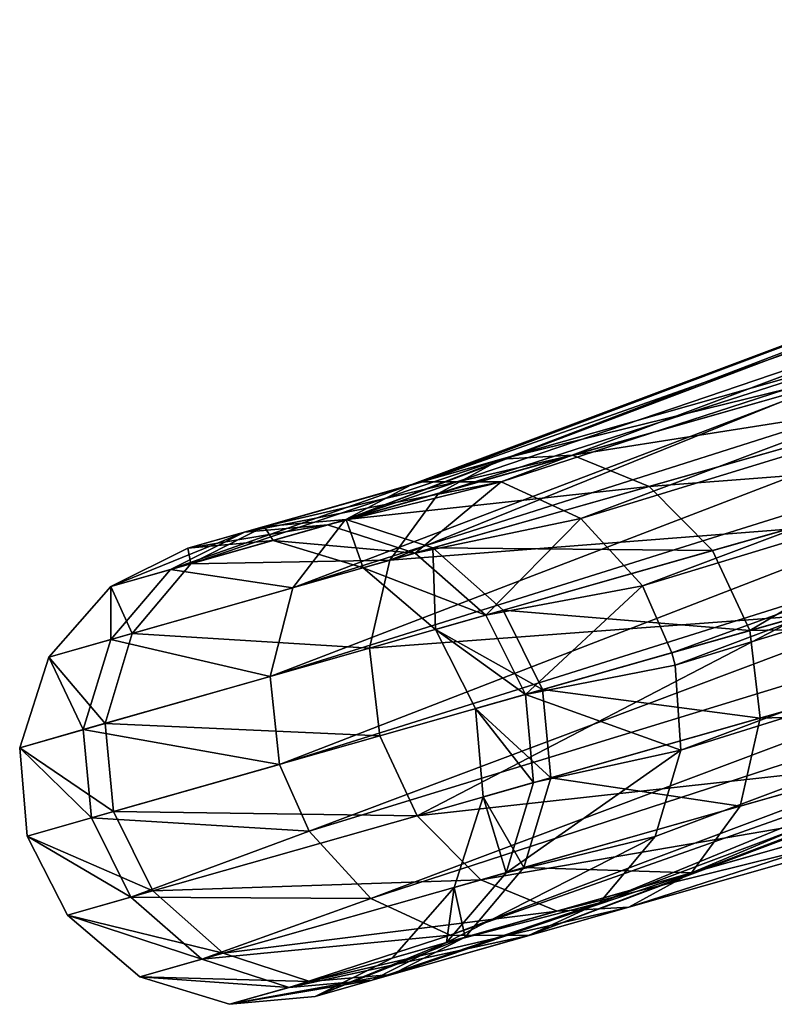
# Model space of a CAD drawing. Header units: millimetres. Extents: x -968 to -566, y -50 to 353.
# Tile 27 of 256: x -960.88 to -956.02, y 95.37 to 101.71. Entities that reach past the tile are written whole.
import ezdxf

# ---------------------------------------------------------------- set-up
doc = ezdxf.new("R2010")
doc.units = ezdxf.units.MM
doc.header["$LTSCALE"] = 25.4
doc.layers.get('0').update_dxf_attribs({"true_color": 0xff5454})

# ---------------------------------------------------------------- blocks, each defined once
blk = doc.blocks.new('WAVE-S-8860-8858-8861.STL')
at = {"color": 0}
mesh = blk.add_polyface(dxfattribs=at)
corners = [(11.4116, 150.6369, 200.2616), (19.3926, 153.6293, 185.1637), (10.9821, 150.4087, 199.9983)]
mesh.append_faces([[corners[k] for k in face] for face in [(0, 1, 2)]], dxfattribs={"color": 0})
mesh = blk.add_polyface(dxfattribs=at)
corners = [(10.9821, 150.4087, 199.9983), (19.3926, 153.6293, 185.1637), (18.9416, 153.4206, 184.882)]
mesh.append_faces([[corners[k] for k in face] for face in [(0, 1, 2)]], dxfattribs={"color": 0})
mesh = blk.add_polyface(dxfattribs=at)
corners = [(11.4817, 150.6545, 200.3016), (19.3926, 153.6293, 185.1637), (11.4116, 150.6369, 200.2616)]
mesh.append_faces([[corners[k] for k in face] for face in [(0, 1, 2)]], dxfattribs={"color": 0})
mesh = blk.add_polyface(dxfattribs=at)
corners = [(11.4817, 150.6545, 200.3016), (19.9009, 153.6293, 185.4244), (19.3926, 153.6293, 185.1637), (11.9861, 150.653, 200.5698)]
mesh.append_faces([[corners[k] for k in face] for face in [(0, 1, 2), (1, 0, 3)]], dxfattribs={"vtx0": -1, "color": 0})
mesh = blk.add_polyface(dxfattribs=at)
corners = [(11.9861, 150.653, 200.5698), (20.4258, 153.398, 185.6375), (19.9009, 153.6293, 185.4244), (12.4984, 150.417, 200.8069)]
mesh.append_faces([[corners[k] for k in face] for face in [(0, 1, 2), (1, 0, 3)]], dxfattribs={"vtx0": -1, "color": 0})
mesh = blk.add_polyface(dxfattribs=at)
corners = [(10.9821, 150.4087, 199.9983), (18.9416, 153.4206, 184.882), (18.5959, 152.9999, 184.603)]
mesh.append_faces([[corners[k] for k in face] for face in [(0, 1, 2)]], dxfattribs={"color": 0})
mesh = blk.add_polyface(dxfattribs=at)
corners = [(12.4984, 150.417, 200.8069), (20.8405, 152.9716, 185.7471), (20.4258, 153.398, 185.6375), (12.8945, 149.9836, 200.9521)]
mesh.append_faces([[corners[k] for k in face] for face in [(0, 1, 2), (1, 0, 3)]], dxfattribs={"vtx0": -1, "color": 0})
mesh = blk.add_polyface(dxfattribs=at)
corners = [(18.5959, 152.9999, 184.603), (10.6445, 149.9713, 199.7523), (10.9821, 150.4087, 199.9983)]
mesh.append_faces([[corners[k] for k in face] for face in [(0, 1, 2)]], dxfattribs={"color": 0})
mesh = blk.add_polyface(dxfattribs=at)
corners = [(18.5959, 152.9999, 184.603), (18.449, 152.4513, 184.395), (10.6445, 149.9713, 199.7523)]
mesh.append_faces([[corners[k] for k in face] for face in [(0, 1, 2)]], dxfattribs={"color": 0})
mesh = blk.add_polyface(dxfattribs=at)
corners = [(20.8405, 152.9716, 185.7471), (12.8945, 149.9836, 200.9521), (21.071, 152.4689, 185.7437)]
mesh.append_faces([[corners[k] for k in face] for face in [(0, 1, 2)]], dxfattribs={"color": 0})
mesh = blk.add_polyface(dxfattribs=at)
corners = [(21.071, 152.4689, 185.7437), (12.8945, 149.9836, 200.9521), (13.0843, 149.5533, 200.988)]
mesh.append_faces([[corners[k] for k in face] for face in [(0, 1, 2)]], dxfattribs={"color": 0})
mesh = blk.add_polyface(dxfattribs=at)
corners = [(21.071, 152.4689, 185.7437), (13.0843, 149.5533, 200.988), (13.105, 149.4733, 200.9869)]
mesh.append_faces([[corners[k] for k in face] for face in [(0, 1, 2)]], dxfattribs={"color": 0})
mesh = blk.add_polyface(dxfattribs=at)
corners = [(21.1271, 151.9282, 185.6417), (13.105, 149.4733, 200.9869), (13.1412, 148.9252, 200.9231), (21.071, 152.4689, 185.7437)]
mesh.append_faces([[corners[k] for k in face] for face in [(0, 1, 2), (1, 0, 3)]], dxfattribs={"vtx0": -1, "color": 0})
mesh = blk.add_polyface(dxfattribs=at)
corners = [(18.449, 152.4513, 184.395), (10.4979, 149.4005, 199.5878), (10.6445, 149.9713, 199.7523)]
mesh.append_faces([[corners[k] for k in face] for face in [(0, 1, 2)]], dxfattribs={"color": 0})
mesh = blk.add_polyface(dxfattribs=at)
corners = [(18.449, 152.4513, 184.395), (18.505, 151.9106, 184.293), (10.4979, 149.4005, 199.5878)]
mesh.append_faces([[corners[k] for k in face] for face in [(0, 1, 2)]], dxfattribs={"color": 0})
mesh = blk.add_polyface(dxfattribs=at)
corners = [(18.505, 151.9106, 184.293), (10.5598, 148.835, 199.5351), (10.4979, 149.4005, 199.5878)]
mesh.append_faces([[corners[k] for k in face] for face in [(0, 1, 2)]], dxfattribs={"color": 0})
mesh = blk.add_polyface(dxfattribs=at)
corners = [(18.505, 151.9106, 184.293), (18.7356, 151.4079, 184.2897), (10.5598, 148.835, 199.5351)]
mesh.append_faces([[corners[k] for k in face] for face in [(0, 1, 2)]], dxfattribs={"color": 0})
mesh = blk.add_polyface(dxfattribs=at)
corners = [(20.9801, 151.3796, 185.4337), (13.1412, 148.9252, 200.9231), (12.9756, 148.3695, 200.7508), (21.1271, 151.9282, 185.6417)]
mesh.append_faces([[corners[k] for k in face] for face in [(0, 1, 2), (1, 0, 3)]], dxfattribs={"vtx0": -1, "color": 0})
mesh = blk.add_polyface(dxfattribs=at)
corners = [(11.5816, 150.5793, 213.1577), (14.4007, 151.4874, 215.5265), (11.9852, 150.8001, 212.8507), (14.1066, 151.2977, 215.9547)]
mesh.append_faces([[corners[k] for k in face] for face in [(0, 1, 2), (1, 0, 3)]], dxfattribs={"vtx0": -1, "color": 0})
mesh = blk.add_polyface(dxfattribs=at)
corners = [(11.9852, 150.8001, 212.8507), (14.7506, 151.481, 215.0983), (12.4445, 150.8248, 212.5437), (14.4007, 151.4874, 215.5265)]
mesh.append_faces([[corners[k] for k in face] for face in [(0, 1, 2), (1, 0, 3)]], dxfattribs={"vtx0": -1, "color": 0})
mesh = blk.add_polyface(dxfattribs=at)
corners = [(12.4445, 150.8248, 212.5437), (15.1414, 151.2508, 214.6981), (12.9375, 150.6237, 212.2568), (14.7506, 151.481, 215.0983)]
mesh.append_faces([[corners[k] for k in face] for face in [(0, 1, 2), (1, 0, 3)]], dxfattribs={"vtx0": -1, "color": 0})
mesh = blk.add_polyface(dxfattribs=at)
corners = [(18.7356, 151.4079, 184.2897), (10.7497, 148.4048, 199.571), (10.5598, 148.835, 199.5351)]
mesh.append_faces([[corners[k] for k in face] for face in [(0, 1, 2)]], dxfattribs={"color": 0})
mesh = blk.add_polyface(dxfattribs=at)
corners = [(19.1503, 150.9815, 184.3992), (10.7497, 148.4048, 199.571), (18.7356, 151.4079, 184.2897), (11.1457, 147.9714, 199.7162)]
mesh.append_faces([[corners[k] for k in face] for face in [(0, 1, 2), (1, 0, 3)]], dxfattribs={"vtx0": -1, "color": 0})
mesh = blk.add_polyface(dxfattribs=at)
corners = [(20.9801, 151.3796, 185.4337), (12.6174, 147.9441, 200.4956), (20.6344, 150.9589, 185.1547), (12.9756, 148.3695, 200.7508)]
mesh.append_faces([[corners[k] for k in face] for face in [(0, 1, 2), (1, 0, 3)]], dxfattribs={"vtx0": -1, "color": 0})
mesh = blk.add_polyface(dxfattribs=at)
corners = [(11.2683, 150.1488, 213.4446), (14.1066, 151.2977, 215.9547), (11.5816, 150.5793, 213.1577), (13.8955, 150.8963, 216.3549)]
mesh.append_faces([[corners[k] for k in face] for face in [(0, 1, 2), (1, 0, 3)]], dxfattribs={"vtx0": -1, "color": 0})
mesh = blk.add_polyface(dxfattribs=at)
corners = [(12.9375, 150.6237, 212.2568), (15.4819, 150.8185, 214.4305), (13.3464, 150.211, 212.0649), (15.1414, 151.2508, 214.6981)]
mesh.append_faces([[corners[k] for k in face] for face in [(0, 1, 2), (1, 0, 3)]], dxfattribs={"vtx0": -1, "color": 0})
mesh = blk.add_polyface(dxfattribs=at)
corners = [(19.6751, 150.7501, 184.6124), (11.1457, 147.9714, 199.7162), (19.1503, 150.9815, 184.3992), (11.6581, 147.7354, 199.9533)]
mesh.append_faces([[corners[k] for k in face] for face in [(0, 1, 2), (1, 0, 3)]], dxfattribs={"vtx0": -1, "color": 0})
mesh = blk.add_polyface(dxfattribs=at)
corners = [(20.6344, 150.9589, 185.1547), (12.1624, 147.7339, 200.2216), (20.1834, 150.7501, 184.873), (12.6174, 147.9441, 200.4956)]
mesh.append_faces([[corners[k] for k in face] for face in [(0, 1, 2), (1, 0, 3)]], dxfattribs={"vtx0": -1, "color": 0})
mesh = blk.add_polyface(dxfattribs=at)
corners = [(13.8335, 150.3495, 216.6225), (11.2683, 150.1488, 213.4446), (11.138, 149.5826, 213.6365), (13.8955, 150.8963, 216.3549)]
mesh.append_faces([[corners[k] for k in face] for face in [(0, 1, 2), (1, 0, 3)]], dxfattribs={"vtx0": -1, "color": 0})
mesh = blk.add_polyface(dxfattribs=at)
corners = [(10.4604, 150.3663, 209.541), (12.4445, 150.8248, 212.5437), (10.9888, 150.4106, 209.384), (11.9852, 150.8001, 212.8507)]
mesh.append_faces([[corners[k] for k in face] for face in [(0, 1, 2), (1, 0, 3)]], dxfattribs={"vtx0": -1, "color": 0})
mesh = blk.add_polyface(dxfattribs=at)
corners = [(10.9888, 150.4106, 209.384), (12.9375, 150.6237, 212.2568), (11.5464, 150.2279, 209.2372), (12.4445, 150.8248, 212.5437)]
mesh.append_faces([[corners[k] for k in face] for face in [(0, 1, 2), (1, 0, 3)]], dxfattribs={"vtx0": -1, "color": 0})
mesh = blk.add_polyface(dxfattribs=at)
corners = [(15.4819, 150.8185, 214.4305), (13.5862, 149.6961, 212.0035), (13.3464, 150.211, 212.0649), (15.6998, 150.2975, 214.3448)]
mesh.append_faces([[corners[k] for k in face] for face in [(0, 1, 2), (1, 0, 3)]], dxfattribs={"vtx0": -1, "color": 0})
mesh = blk.add_polyface(dxfattribs=at)
corners = [(9.9878, 150.1258, 209.6982), (11.9852, 150.8001, 212.8507), (10.4604, 150.3663, 209.541), (11.5816, 150.5793, 213.1577)]
mesh.append_faces([[corners[k] for k in face] for face in [(0, 1, 2), (1, 0, 3)]], dxfattribs={"vtx0": -1, "color": 0})
mesh = blk.add_polyface(dxfattribs=at)
corners = [(20.1834, 150.7501, 184.873), (11.6581, 147.7354, 199.9533), (19.6751, 150.7501, 184.6124), (12.1624, 147.7339, 200.2216)]
mesh.append_faces([[corners[k] for k in face] for face in [(0, 1, 2), (1, 0, 3)]], dxfattribs={"vtx0": -1, "color": 0})
mesh = blk.add_polyface(dxfattribs=at)
corners = [(9.8563, 150.0884, 202.9359), (11.4116, 150.6369, 200.2616), (10.9821, 150.4087, 199.9983), (10.3346, 150.3305, 203.0719)]
mesh.append_faces([[corners[k] for k in face] for face in [(0, 1, 2), (1, 0, 3)]], dxfattribs={"vtx0": -1, "color": 0})
mesh = blk.add_polyface(dxfattribs=at)
corners = [(10.3346, 150.3305, 203.0719), (11.9861, 150.653, 200.5698), (11.4817, 150.6545, 200.3016)]
mesh.append_faces([[corners[k] for k in face] for face in [(0, 1, 2)]], dxfattribs={"color": 0})
mesh = blk.add_polyface(dxfattribs=at)
corners = [(10.3346, 150.3305, 203.0719), (11.4817, 150.6545, 200.3016), (11.4116, 150.6369, 200.2616)]
mesh.append_faces([[corners[k] for k in face] for face in [(0, 1, 2)]], dxfattribs={"color": 0})
mesh = blk.add_polyface(dxfattribs=at)
corners = [(10.8687, 150.3765, 203.2078), (11.9861, 150.653, 200.5698), (10.3346, 150.3305, 203.0719)]
mesh.append_faces([[corners[k] for k in face] for face in [(0, 1, 2)]], dxfattribs={"color": 0})
mesh = blk.add_polyface(dxfattribs=at)
corners = [(11.4316, 150.1953, 203.3349), (11.9861, 150.653, 200.5698), (10.8687, 150.3765, 203.2078)]
mesh.append_faces([[corners[k] for k in face] for face in [(0, 1, 2)]], dxfattribs={"color": 0})
mesh = blk.add_polyface(dxfattribs=at)
corners = [(11.4316, 150.1953, 203.3349), (12.4984, 150.417, 200.8069), (11.9861, 150.653, 200.5698)]
mesh.append_faces([[corners[k] for k in face] for face in [(0, 1, 2)]], dxfattribs={"color": 0})
mesh = blk.add_polyface(dxfattribs=at)
corners = [(11.5464, 150.2279, 209.2372), (13.3464, 150.211, 212.0649), (11.9984, 149.8274, 209.139), (12.9375, 150.6237, 212.2568)]
mesh.append_faces([[corners[k] for k in face] for face in [(0, 1, 2), (1, 0, 3)]], dxfattribs={"vtx0": -1, "color": 0})
mesh = blk.add_polyface(dxfattribs=at)
corners = [(11.2683, 150.1488, 213.4446), (9.9878, 150.1258, 209.6982), (9.6099, 149.677, 209.845), (11.5816, 150.5793, 213.1577)]
mesh.append_faces([[corners[k] for k in face] for face in [(0, 1, 2), (1, 0, 3)]], dxfattribs={"vtx0": -1, "color": 0})
mesh = blk.add_polyface(dxfattribs=at)
corners = [(9.8563, 150.0884, 202.9359), (10.6445, 149.9713, 199.7523), (9.4731, 149.638, 202.8089), (10.9821, 150.4087, 199.9983)]
mesh.append_faces([[corners[k] for k in face] for face in [(0, 1, 2), (1, 0, 3)]], dxfattribs={"vtx0": -1, "color": 0})
mesh = blk.add_polyface(dxfattribs=at)
corners = [(10.4604, 150.3663, 209.541), (10.5186, 150.2768, 206.0729), (9.9678, 150.2262, 206.0729), (10.9888, 150.4106, 209.384)]
mesh.append_faces([[corners[k] for k in face] for face in [(0, 1, 2), (1, 0, 3)]], dxfattribs={"vtx0": -1, "color": 0})
mesh = blk.add_polyface(dxfattribs=at)
corners = [(9.9678, 150.2262, 206.0729), (10.8687, 150.3765, 203.2078), (10.3346, 150.3305, 203.0719), (10.5186, 150.2768, 206.0729)]
mesh.append_faces([[corners[k] for k in face] for face in [(0, 1, 2), (1, 0, 3)]], dxfattribs={"vtx0": -1, "color": 0})
mesh = blk.add_polyface(dxfattribs=at)
corners = [(10.9888, 150.4106, 209.384), (11.097, 150.1001, 206.0729), (10.5186, 150.2768, 206.0729), (11.5464, 150.2279, 209.2372)]
mesh.append_faces([[corners[k] for k in face] for face in [(0, 1, 2), (1, 0, 3)]], dxfattribs={"vtx0": -1, "color": 0})
mesh = blk.add_polyface(dxfattribs=at)
corners = [(10.5186, 150.2768, 206.0729), (11.4316, 150.1953, 203.3349), (10.8687, 150.3765, 203.2078), (11.097, 150.1001, 206.0729)]
mesh.append_faces([[corners[k] for k in face] for face in [(0, 1, 2), (1, 0, 3)]], dxfattribs={"vtx0": -1, "color": 0})
mesh = blk.add_polyface(dxfattribs=at)
corners = [(11.8872, 149.7958, 203.4198), (12.4984, 150.417, 200.8069), (11.4316, 150.1953, 203.3349)]
mesh.append_faces([[corners[k] for k in face] for face in [(0, 1, 2)]], dxfattribs={"color": 0})
mesh = blk.add_polyface(dxfattribs=at)
corners = [(11.8872, 149.7958, 203.4198), (12.8945, 149.9836, 200.9521), (12.4984, 150.417, 200.8069)]
mesh.append_faces([[corners[k] for k in face] for face in [(0, 1, 2)]], dxfattribs={"color": 0})
mesh = blk.add_polyface(dxfattribs=at)
corners = [(9.9878, 150.1258, 209.6982), (9.9678, 150.2262, 206.0729), (9.4729, 149.9793, 206.0729), (10.4604, 150.3663, 209.541)]
mesh.append_faces([[corners[k] for k in face] for face in [(0, 1, 2), (1, 0, 3)]], dxfattribs={"vtx0": -1, "color": 0})
mesh = blk.add_polyface(dxfattribs=at)
corners = [(9.4729, 149.9793, 206.0729), (10.3346, 150.3305, 203.0719), (9.8563, 150.0884, 202.9359), (9.9678, 150.2262, 206.0729)]
mesh.append_faces([[corners[k] for k in face] for face in [(0, 1, 2), (1, 0, 3)]], dxfattribs={"vtx0": -1, "color": 0})
mesh = blk.add_polyface(dxfattribs=at)
corners = [(13.9226, 149.7918, 216.7082), (11.138, 149.5826, 213.6365), (11.2051, 149.0186, 213.6979), (13.8335, 150.3495, 216.6225)]
mesh.append_faces([[corners[k] for k in face] for face in [(0, 1, 2), (1, 0, 3)]], dxfattribs={"vtx0": -1, "color": 0})
mesh = blk.add_polyface(dxfattribs=at)
corners = [(13.5862, 149.6961, 212.0035), (15.7888, 149.7398, 214.4305), (13.6534, 149.1322, 212.0649), (15.6998, 150.2975, 214.3448)]
mesh.append_faces([[corners[k] for k in face] for face in [(0, 1, 2), (1, 0, 3)]], dxfattribs={"vtx0": -1, "color": 0})
mesh = blk.add_polyface(dxfattribs=at)
corners = [(11.5464, 150.2279, 209.2372), (11.563, 149.7035, 206.0729), (11.097, 150.1001, 206.0729), (11.9984, 149.8274, 209.139)]
mesh.append_faces([[corners[k] for k in face] for face in [(0, 1, 2), (1, 0, 3)]], dxfattribs={"vtx0": -1, "color": 0})
mesh = blk.add_polyface(dxfattribs=at)
corners = [(11.097, 150.1001, 206.0729), (11.8872, 149.7958, 203.4198), (11.4316, 150.1953, 203.3349), (11.563, 149.7035, 206.0729)]
mesh.append_faces([[corners[k] for k in face] for face in [(0, 1, 2), (1, 0, 3)]], dxfattribs={"vtx0": -1, "color": 0})
mesh = blk.add_polyface(dxfattribs=at)
corners = [(11.9984, 149.8274, 209.139), (13.5862, 149.6961, 212.0035), (12.252, 149.3165, 209.1075), (13.3464, 150.211, 212.0649)]
mesh.append_faces([[corners[k] for k in face] for face in [(0, 1, 2), (1, 0, 3)]], dxfattribs={"vtx0": -1, "color": 0})
mesh = blk.add_polyface(dxfattribs=at)
corners = [(9.6099, 149.677, 209.845), (9.4729, 149.9793, 206.0729), (9.0742, 149.5245, 206.0729), (9.9878, 150.1258, 209.6982)]
mesh.append_faces([[corners[k] for k in face] for face in [(0, 1, 2), (1, 0, 3)]], dxfattribs={"vtx0": -1, "color": 0})
mesh = blk.add_polyface(dxfattribs=at)
corners = [(11.138, 149.5826, 213.6365), (9.6099, 149.677, 209.845), (9.4364, 149.0984, 209.9431), (11.2683, 150.1488, 213.4446)]
mesh.append_faces([[corners[k] for k in face] for face in [(0, 1, 2), (1, 0, 3)]], dxfattribs={"vtx0": -1, "color": 0})
mesh = blk.add_polyface(dxfattribs=at)
corners = [(9.4729, 149.9793, 206.0729), (9.4731, 149.638, 202.8089), (9.0742, 149.5245, 206.0729), (9.8563, 150.0884, 202.9359)]
mesh.append_faces([[corners[k] for k in face] for face in [(0, 1, 2), (1, 0, 3)]], dxfattribs={"vtx0": -1, "color": 0})
mesh = blk.add_polyface(dxfattribs=at)
corners = [(9.4731, 149.638, 202.8089), (10.4979, 149.4005, 199.5878), (9.296, 149.0585, 202.724), (10.6445, 149.9713, 199.7523)]
mesh.append_faces([[corners[k] for k in face] for face in [(0, 1, 2), (1, 0, 3)]], dxfattribs={"vtx0": -1, "color": 0})
mesh = blk.add_polyface(dxfattribs=at)
corners = [(12.8945, 149.9836, 200.9521), (11.8872, 149.7958, 203.4198), (12.142, 149.2852, 203.447)]
mesh.append_faces([[corners[k] for k in face] for face in [(0, 1, 2)]], dxfattribs={"color": 0})
mesh = blk.add_polyface(dxfattribs=at)
corners = [(12.8945, 149.9836, 200.9521), (12.142, 149.2852, 203.447), (13.0843, 149.5533, 200.988)]
mesh.append_faces([[corners[k] for k in face] for face in [(0, 1, 2)]], dxfattribs={"color": 0})
mesh = blk.add_polyface(dxfattribs=at)
corners = [(11.563, 149.7035, 206.0729), (12.252, 149.3165, 209.1075), (11.8211, 149.1939, 206.0729), (11.9984, 149.8274, 209.139)]
mesh.append_faces([[corners[k] for k in face] for face in [(0, 1, 2), (1, 0, 3)]], dxfattribs={"vtx0": -1, "color": 0})
mesh = blk.add_polyface(dxfattribs=at)
corners = [(11.4449, 148.5038, 213.6365), (13.9226, 149.7918, 216.7082), (11.2051, 149.0186, 213.6979), (14.1405, 149.2708, 216.6225)]
mesh.append_faces([[corners[k] for k in face] for face in [(0, 1, 2), (1, 0, 3)]], dxfattribs={"vtx0": -1, "color": 0})
mesh = blk.add_polyface(dxfattribs=at)
corners = [(12.142, 149.2852, 203.447), (11.563, 149.7035, 206.0729), (11.8211, 149.1939, 206.0729), (11.8872, 149.7958, 203.4198)]
mesh.append_faces([[corners[k] for k in face] for face in [(0, 1, 2), (1, 0, 3)]], dxfattribs={"vtx0": -1, "color": 0})
mesh = blk.add_polyface(dxfattribs=at)
corners = [(13.6534, 149.1322, 212.0649), (15.7269, 149.193, 214.6981), (13.523, 148.566, 212.2568), (15.7888, 149.7398, 214.4305)]
mesh.append_faces([[corners[k] for k in face] for face in [(0, 1, 2), (1, 0, 3)]], dxfattribs={"vtx0": -1, "color": 0})
mesh = blk.add_polyface(dxfattribs=at)
corners = [(9.4364, 149.0984, 209.9431), (9.0742, 149.5245, 206.0729), (8.8867, 148.9421, 206.0729), (9.6099, 149.677, 209.845)]
mesh.append_faces([[corners[k] for k in face] for face in [(0, 1, 2), (1, 0, 3)]], dxfattribs={"vtx0": -1, "color": 0})
mesh = blk.add_polyface(dxfattribs=at)
corners = [(12.252, 149.3165, 209.1075), (13.6534, 149.1322, 212.0649), (12.3054, 148.7486, 209.139), (13.5862, 149.6961, 212.0035)]
mesh.append_faces([[corners[k] for k in face] for face in [(0, 1, 2), (1, 0, 3)]], dxfattribs={"vtx0": -1, "color": 0})
mesh = blk.add_polyface(dxfattribs=at)
corners = [(9.0742, 149.5245, 206.0729), (9.296, 149.0585, 202.724), (8.8867, 148.9421, 206.0729), (9.4731, 149.638, 202.8089)]
mesh.append_faces([[corners[k] for k in face] for face in [(0, 1, 2), (1, 0, 3)]], dxfattribs={"vtx0": -1, "color": 0})
mesh = blk.add_polyface(dxfattribs=at)
corners = [(11.2051, 149.0186, 213.6979), (9.4364, 149.0984, 209.9431), (9.4897, 148.5306, 209.9746), (11.138, 149.5826, 213.6365)]
mesh.append_faces([[corners[k] for k in face] for face in [(0, 1, 2), (1, 0, 3)]], dxfattribs={"vtx0": -1, "color": 0})
mesh = blk.add_polyface(dxfattribs=at)
corners = [(13.0843, 149.5533, 200.988), (12.142, 149.2852, 203.447), (13.105, 149.4733, 200.9869)]
mesh.append_faces([[corners[k] for k in face] for face in [(0, 1, 2)]], dxfattribs={"color": 0})
mesh = blk.add_polyface(dxfattribs=at)
corners = [(13.105, 149.4733, 200.9869), (12.142, 149.2852, 203.447), (13.1412, 148.9252, 200.9231)]
mesh.append_faces([[corners[k] for k in face] for face in [(0, 1, 2)]], dxfattribs={"color": 0})
mesh = blk.add_polyface(dxfattribs=at)
corners = [(9.296, 149.0585, 202.724), (10.5598, 148.835, 199.5351), (9.3482, 148.4903, 202.6968), (10.4979, 149.4005, 199.5878)]
mesh.append_faces([[corners[k] for k in face] for face in [(0, 1, 2), (1, 0, 3)]], dxfattribs={"vtx0": -1, "color": 0})
mesh = blk.add_polyface(dxfattribs=at)
corners = [(11.8211, 149.1939, 206.0729), (12.3054, 148.7486, 209.139), (11.8699, 148.6248, 206.0729), (12.252, 149.3165, 209.1075)]
mesh.append_faces([[corners[k] for k in face] for face in [(0, 1, 2), (1, 0, 3)]], dxfattribs={"vtx0": -1, "color": 0})
mesh = blk.add_polyface(dxfattribs=at)
corners = [(14.481, 148.8385, 216.3549), (11.4449, 148.5038, 213.6365), (11.8538, 148.091, 213.4446), (14.1405, 149.2708, 216.6225)]
mesh.append_faces([[corners[k] for k in face] for face in [(0, 1, 2), (1, 0, 3)]], dxfattribs={"vtx0": -1, "color": 0})
mesh = blk.add_polyface(dxfattribs=at)
corners = [(12.1942, 148.717, 203.4198), (11.8211, 149.1939, 206.0729), (11.8699, 148.6248, 206.0729), (12.142, 149.2852, 203.447)]
mesh.append_faces([[corners[k] for k in face] for face in [(0, 1, 2), (1, 0, 3)]], dxfattribs={"vtx0": -1, "color": 0})
mesh = blk.add_polyface(dxfattribs=at)
corners = [(12.142, 149.2852, 203.447), (12.1942, 148.717, 203.4198), (13.1412, 148.9252, 200.9231)]
mesh.append_faces([[corners[k] for k in face] for face in [(0, 1, 2)]], dxfattribs={"color": 0})
mesh = blk.add_polyface(dxfattribs=at)
corners = [(15.7269, 149.193, 214.6981), (13.2097, 148.1355, 212.5437), (13.523, 148.566, 212.2568), (15.5158, 148.7916, 215.0983)]
mesh.append_faces([[corners[k] for k in face] for face in [(0, 1, 2), (1, 0, 3)]], dxfattribs={"vtx0": -1, "color": 0})
mesh = blk.add_polyface(dxfattribs=at)
corners = [(12.3054, 148.7486, 209.139), (13.523, 148.566, 212.2568), (12.1318, 148.1702, 209.2372), (13.6534, 149.1322, 212.0649)]
mesh.append_faces([[corners[k] for k in face] for face in [(0, 1, 2), (1, 0, 3)]], dxfattribs={"vtx0": -1, "color": 0})
mesh = blk.add_polyface(dxfattribs=at)
corners = [(9.4897, 148.5306, 209.9746), (8.8867, 148.9421, 206.0729), (8.9356, 148.3729, 206.0729), (9.4364, 149.0984, 209.9431)]
mesh.append_faces([[corners[k] for k in face] for face in [(0, 1, 2), (1, 0, 3)]], dxfattribs={"vtx0": -1, "color": 0})
mesh = blk.add_polyface(dxfattribs=at)
corners = [(8.8867, 148.9421, 206.0729), (9.3482, 148.4903, 202.6968), (8.9356, 148.3729, 206.0729), (9.296, 149.0585, 202.724)]
mesh.append_faces([[corners[k] for k in face] for face in [(0, 1, 2), (1, 0, 3)]], dxfattribs={"vtx0": -1, "color": 0})
mesh = blk.add_polyface(dxfattribs=at)
corners = [(11.4449, 148.5038, 213.6365), (9.4897, 148.5306, 209.9746), (9.7433, 148.0197, 209.9431), (11.2051, 149.0186, 213.6979)]
mesh.append_faces([[corners[k] for k in face] for face in [(0, 1, 2), (1, 0, 3)]], dxfattribs={"vtx0": -1, "color": 0})
mesh = blk.add_polyface(dxfattribs=at)
corners = [(13.1412, 148.9252, 200.9231), (12.1942, 148.717, 203.4198), (12.0171, 148.1375, 203.3349)]
mesh.append_faces([[corners[k] for k in face] for face in [(0, 1, 2)]], dxfattribs={"color": 0})
mesh = blk.add_polyface(dxfattribs=at)
corners = [(13.1412, 148.9252, 200.9231), (12.0171, 148.1375, 203.3349), (12.9756, 148.3695, 200.7508)]
mesh.append_faces([[corners[k] for k in face] for face in [(0, 1, 2)]], dxfattribs={"color": 0})
mesh = blk.add_polyface(dxfattribs=at)
corners = [(10.5598, 148.835, 199.5351), (10.7497, 148.4048, 199.571), (9.3482, 148.4903, 202.6968)]
mesh.append_faces([[corners[k] for k in face] for face in [(0, 1, 2)]], dxfattribs={"color": 0})
mesh = blk.add_polyface(dxfattribs=at)
corners = [(14.8718, 148.6084, 215.9547), (11.8538, 148.091, 213.4446), (12.3468, 147.89, 213.1577), (14.481, 148.8385, 216.3549)]
mesh.append_faces([[corners[k] for k in face] for face in [(0, 1, 2), (1, 0, 3)]], dxfattribs={"vtx0": -1, "color": 0})
mesh = blk.add_polyface(dxfattribs=at)
corners = [(15.5158, 148.7916, 215.0983), (12.8062, 147.9146, 212.8507), (13.2097, 148.1355, 212.5437), (15.2217, 148.6019, 215.5265)]
mesh.append_faces([[corners[k] for k in face] for face in [(0, 1, 2), (1, 0, 3)]], dxfattribs={"vtx0": -1, "color": 0})
mesh = blk.add_polyface(dxfattribs=at)
corners = [(11.8699, 148.6248, 206.0729), (12.1318, 148.1702, 209.2372), (11.6825, 148.0423, 206.0729), (12.3054, 148.7486, 209.139)]
mesh.append_faces([[corners[k] for k in face] for face in [(0, 1, 2), (1, 0, 3)]], dxfattribs={"vtx0": -1, "color": 0})
mesh = blk.add_polyface(dxfattribs=at)
corners = [(12.0171, 148.1375, 203.3349), (11.8699, 148.6248, 206.0729), (11.6825, 148.0423, 206.0729), (12.1942, 148.717, 203.4198)]
mesh.append_faces([[corners[k] for k in face] for face in [(0, 1, 2), (1, 0, 3)]], dxfattribs={"vtx0": -1, "color": 0})
mesh = blk.add_polyface(dxfattribs=at)
corners = [(15.2217, 148.6019, 215.5265), (12.3468, 147.89, 213.1577), (12.8062, 147.9146, 212.8507), (14.8718, 148.6084, 215.9547)]
mesh.append_faces([[corners[k] for k in face] for face in [(0, 1, 2), (1, 0, 3)]], dxfattribs={"vtx0": -1, "color": 0})
mesh = blk.add_polyface(dxfattribs=at)
corners = [(12.1318, 148.1702, 209.2372), (13.2097, 148.1355, 212.5437), (11.754, 147.7213, 209.384), (13.523, 148.566, 212.2568)]
mesh.append_faces([[corners[k] for k in face] for face in [(0, 1, 2), (1, 0, 3)]], dxfattribs={"vtx0": -1, "color": 0})
mesh = blk.add_polyface(dxfattribs=at)
corners = [(9.7433, 148.0197, 209.9431), (8.9356, 148.3729, 206.0729), (9.1937, 147.8633, 206.0729), (9.4897, 148.5306, 209.9746)]
mesh.append_faces([[corners[k] for k in face] for face in [(0, 1, 2), (1, 0, 3)]], dxfattribs={"vtx0": -1, "color": 0})
mesh = blk.add_polyface(dxfattribs=at)
corners = [(8.9356, 148.3729, 206.0729), (9.603, 147.9798, 202.724), (9.1937, 147.8633, 206.0729), (9.3482, 148.4903, 202.6968)]
mesh.append_faces([[corners[k] for k in face] for face in [(0, 1, 2), (1, 0, 3)]], dxfattribs={"vtx0": -1, "color": 0})
mesh = blk.add_polyface(dxfattribs=at)
corners = [(9.3482, 148.4903, 202.6968), (10.7497, 148.4048, 199.571), (9.603, 147.9798, 202.724)]
mesh.append_faces([[corners[k] for k in face] for face in [(0, 1, 2)]], dxfattribs={"color": 0})
mesh = blk.add_polyface(dxfattribs=at)
corners = [(11.8538, 148.091, 213.4446), (9.7433, 148.0197, 209.9431), (10.1954, 147.6192, 209.845), (11.4449, 148.5038, 213.6365)]
mesh.append_faces([[corners[k] for k in face] for face in [(0, 1, 2), (1, 0, 3)]], dxfattribs={"vtx0": -1, "color": 0})
mesh = blk.add_polyface(dxfattribs=at)
corners = [(9.603, 147.9798, 202.724), (10.7497, 148.4048, 199.571), (11.1457, 147.9714, 199.7162)]
mesh.append_faces([[corners[k] for k in face] for face in [(0, 1, 2)]], dxfattribs={"color": 0})
mesh = blk.add_polyface(dxfattribs=at)
corners = [(12.9756, 148.3695, 200.7508), (12.0171, 148.1375, 203.3349), (11.6339, 147.6871, 203.2078)]
mesh.append_faces([[corners[k] for k in face] for face in [(0, 1, 2)]], dxfattribs={"color": 0})
mesh = blk.add_polyface(dxfattribs=at)
corners = [(11.6339, 147.6871, 203.2078), (12.6174, 147.9441, 200.4956), (12.9756, 148.3695, 200.7508)]
mesh.append_faces([[corners[k] for k in face] for face in [(0, 1, 2)]], dxfattribs={"color": 0})
mesh = blk.add_polyface(dxfattribs=at)
corners = [(11.6825, 148.0423, 206.0729), (11.754, 147.7213, 209.384), (11.2837, 147.5875, 206.0729), (12.1318, 148.1702, 209.2372)]
mesh.append_faces([[corners[k] for k in face] for face in [(0, 1, 2), (1, 0, 3)]], dxfattribs={"vtx0": -1, "color": 0})
mesh = blk.add_polyface(dxfattribs=at)
corners = [(12.3468, 147.89, 213.1577), (10.1954, 147.6192, 209.845), (10.753, 147.4365, 209.6982), (11.8538, 148.091, 213.4446)]
mesh.append_faces([[corners[k] for k in face] for face in [(0, 1, 2), (1, 0, 3)]], dxfattribs={"vtx0": -1, "color": 0})
mesh = blk.add_polyface(dxfattribs=at)
corners = [(13.2097, 148.1355, 212.5437), (11.2814, 147.4808, 209.541), (11.754, 147.7213, 209.384), (12.8062, 147.9146, 212.8507)]
mesh.append_faces([[corners[k] for k in face] for face in [(0, 1, 2), (1, 0, 3)]], dxfattribs={"vtx0": -1, "color": 0})
mesh = blk.add_polyface(dxfattribs=at)
corners = [(11.6339, 147.6871, 203.2078), (11.6825, 148.0423, 206.0729), (11.2837, 147.5875, 206.0729), (12.0171, 148.1375, 203.3349)]
mesh.append_faces([[corners[k] for k in face] for face in [(0, 1, 2), (1, 0, 3)]], dxfattribs={"vtx0": -1, "color": 0})
mesh = blk.add_polyface(dxfattribs=at)
corners = [(10.1954, 147.6192, 209.845), (9.1937, 147.8633, 206.0729), (9.6597, 147.4668, 206.0729), (9.7433, 148.0197, 209.9431)]
mesh.append_faces([[corners[k] for k in face] for face in [(0, 1, 2), (1, 0, 3)]], dxfattribs={"vtx0": -1, "color": 0})
mesh = blk.add_polyface(dxfattribs=at)
corners = [(10.0586, 147.5803, 202.8089), (9.1937, 147.8633, 206.0729), (9.603, 147.9798, 202.724), (9.6597, 147.4668, 206.0729)]
mesh.append_faces([[corners[k] for k in face] for face in [(0, 1, 2), (1, 0, 3)]], dxfattribs={"vtx0": -1, "color": 0})
mesh = blk.add_polyface(dxfattribs=at)
corners = [(10.0586, 147.5803, 202.8089), (9.603, 147.9798, 202.724), (11.1457, 147.9714, 199.7162)]
mesh.append_faces([[corners[k] for k in face] for face in [(0, 1, 2)]], dxfattribs={"color": 0})
mesh = blk.add_polyface(dxfattribs=at)
corners = [(10.0586, 147.5803, 202.8089), (11.1457, 147.9714, 199.7162), (11.6581, 147.7354, 199.9533)]
mesh.append_faces([[corners[k] for k in face] for face in [(0, 1, 2)]], dxfattribs={"color": 0})
mesh = blk.add_polyface(dxfattribs=at)
corners = [(12.8062, 147.9146, 212.8507), (10.753, 147.4365, 209.6982), (11.2814, 147.4808, 209.541), (12.3468, 147.89, 213.1577)]
mesh.append_faces([[corners[k] for k in face] for face in [(0, 1, 2), (1, 0, 3)]], dxfattribs={"vtx0": -1, "color": 0})
mesh = blk.add_polyface(dxfattribs=at)
corners = [(11.6339, 147.6871, 203.2078), (11.1556, 147.445, 203.0719), (12.6174, 147.9441, 200.4956)]
mesh.append_faces([[corners[k] for k in face] for face in [(0, 1, 2)]], dxfattribs={"color": 0})
mesh = blk.add_polyface(dxfattribs=at)
corners = [(11.1556, 147.445, 203.0719), (12.1624, 147.7339, 200.2216), (12.6174, 147.9441, 200.4956)]
mesh.append_faces([[corners[k] for k in face] for face in [(0, 1, 2)]], dxfattribs={"color": 0})
mesh = blk.add_polyface(dxfattribs=at)
corners = [(10.6215, 147.3991, 202.9359), (10.0586, 147.5803, 202.8089), (11.6581, 147.7354, 199.9533)]
mesh.append_faces([[corners[k] for k in face] for face in [(0, 1, 2)]], dxfattribs={"color": 0})
mesh = blk.add_polyface(dxfattribs=at)
corners = [(10.6215, 147.3991, 202.9359), (11.6581, 147.7354, 199.9533), (12.1624, 147.7339, 200.2216)]
mesh.append_faces([[corners[k] for k in face] for face in [(0, 1, 2)]], dxfattribs={"color": 0})
mesh = blk.add_polyface(dxfattribs=at)
corners = [(11.1556, 147.445, 203.0719), (10.6215, 147.3991, 202.9359), (12.1624, 147.7339, 200.2216)]
mesh.append_faces([[corners[k] for k in face] for face in [(0, 1, 2)]], dxfattribs={"color": 0})
mesh = blk.add_polyface(dxfattribs=at)
corners = [(11.754, 147.7213, 209.384), (10.7888, 147.3407, 206.0729), (11.2837, 147.5875, 206.0729), (11.2814, 147.4808, 209.541)]
mesh.append_faces([[corners[k] for k in face] for face in [(0, 1, 2), (1, 0, 3)]], dxfattribs={"vtx0": -1, "color": 0})
mesh = blk.add_polyface(dxfattribs=at)
corners = [(11.6339, 147.6871, 203.2078), (10.7888, 147.3407, 206.0729), (11.1556, 147.445, 203.0719), (11.2837, 147.5875, 206.0729)]
mesh.append_faces([[corners[k] for k in face] for face in [(0, 1, 2), (1, 0, 3)]], dxfattribs={"vtx0": -1, "color": 0})
mesh = blk.add_polyface(dxfattribs=at)
corners = [(10.753, 147.4365, 209.6982), (9.6597, 147.4668, 206.0729), (10.2381, 147.29, 206.0729), (10.1954, 147.6192, 209.845)]
mesh.append_faces([[corners[k] for k in face] for face in [(0, 1, 2), (1, 0, 3)]], dxfattribs={"vtx0": -1, "color": 0})
mesh = blk.add_polyface(dxfattribs=at)
corners = [(10.6215, 147.3991, 202.9359), (9.6597, 147.4668, 206.0729), (10.0586, 147.5803, 202.8089), (10.2381, 147.29, 206.0729)]
mesh.append_faces([[corners[k] for k in face] for face in [(0, 1, 2), (1, 0, 3)]], dxfattribs={"vtx0": -1, "color": 0})
mesh = blk.add_polyface(dxfattribs=at)
corners = [(11.2814, 147.4808, 209.541), (10.2381, 147.29, 206.0729), (10.7888, 147.3407, 206.0729), (10.753, 147.4365, 209.6982)]
mesh.append_faces([[corners[k] for k in face] for face in [(0, 1, 2), (1, 0, 3)]], dxfattribs={"vtx0": -1, "color": 0})
mesh = blk.add_polyface(dxfattribs=at)
corners = [(11.1556, 147.445, 203.0719), (10.2381, 147.29, 206.0729), (10.6215, 147.3991, 202.9359), (10.7888, 147.3407, 206.0729)]
mesh.append_faces([[corners[k] for k in face] for face in [(0, 1, 2), (1, 0, 3)]], dxfattribs={"vtx0": -1, "color": 0})
blk = doc.blocks.new('Grupuj#4')
at = {"color": 250, "true_color": 0x262626}
blk.add_blockref('WAVE-S-8860-8858-8861.STL', (-2.103, -2.016, -11.792), dxfattribs=at)

msp = doc.modelspace()

# ---------------------------------------------------------------- block references
at = {"color": 0}
msp.add_blockref('Grupuj#4', (-967.6591, -49.899, 117.692), dxfattribs=at)

doc.saveas('drawing.dxf')
